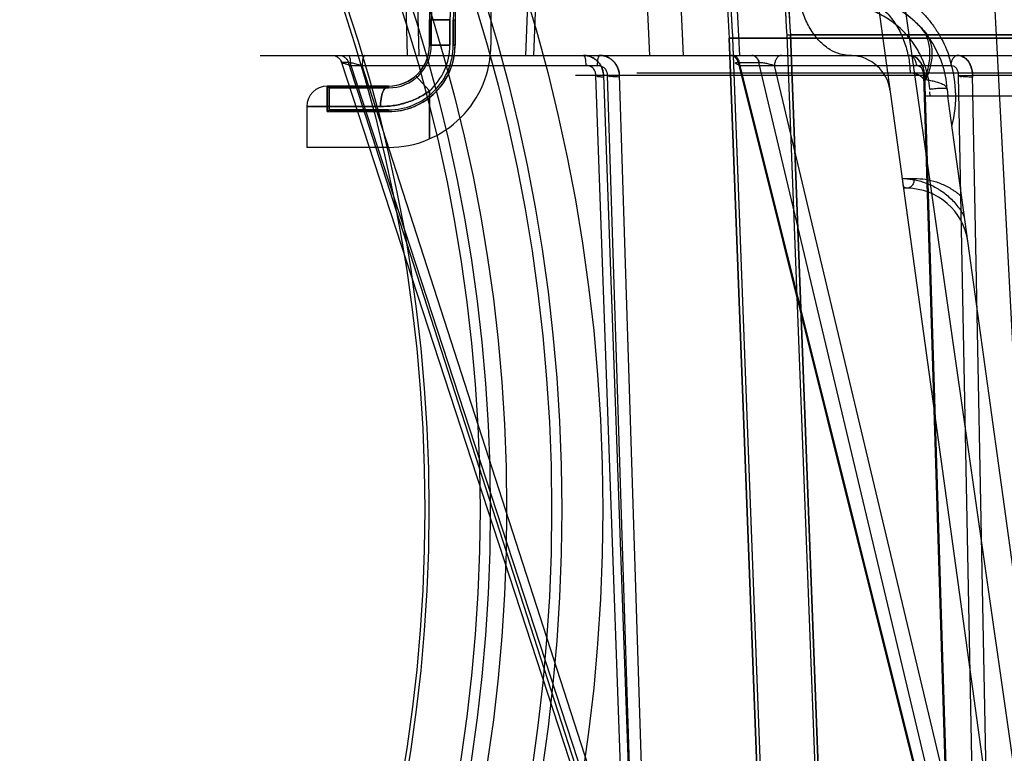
# Model space of a CAD drawing. Header units: millimetres. Extents: x 0 to 297, y 0 to 210.
# Tile 221 of 256: x 58.05 to 58.484, y 160.871 to 161.194. Entities that reach past the tile are written whole.
import ezdxf

# ---------------------------------------------------------------- set-up
doc = ezdxf.new("R2010")
doc.units = ezdxf.units.MM
doc.header["$LTSCALE"] = 16.335
doc.layers.get('0').update_dxf_attribs({"linetype": 'CONTINUOUS'})
for name, color, linetype in [('AXES_REF', 7, 'CONTINUOUS'), ('INTFCLR_1', 7, 'CONTINUOUS'), ('INTFCLR_144815', 7, 'CONTINUOUS'), ('INTFCLR_72935', 7, 'CONTINUOUS')]:
    doc.layers.add(name, color=color, linetype=linetype)

msp = doc.modelspace()

# ---------------------------------------------------------------- linework, layer by layer
at = {"color": 7, "linetype": 'Continuous'}
for centre, radius in [((57.5376079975, 154.4105885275), 8.7262453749), ((57.5376079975, 154.4105885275), 8.7255), ((57.5376079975, 154.4105885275), 8.6696226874), ((57.5376079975, 160.9787885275), 0.7695), ((57.5376079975, 160.9787885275), 0.7515), ((57.5376079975, 160.9787885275), 0.7272), ((57.5376079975, 160.9787885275), 0.72), ((57.5376079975, 160.9787885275), 0.7155), ((57.5376079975, 160.9787885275), 0.693), ((57.5376079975, 160.9787885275), 0.6912)]:
    msp.add_circle(centre, radius, dxfattribs=at)
at = {"color": 9, "linetype": 'Continuous'}
msp.add_circle((57.5376079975, 160.9787885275), 0.747, dxfattribs=at)
at = {"color": 7, "linetype": 'Continuous'}
msp.add_arc((57.5376079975, 154.4105885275), 8.64, 278.2771290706, 261.7228709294, dxfattribs=at)
at = {"layer": 'AXES_REF', "color": 9, "linetype": 'Continuous'}
msp.add_circle((57.5376079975, 154.4105885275), 7.9600610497, dxfattribs=at)
at = {"layer": 'INTFCLR_1', "color": 6, "linetype": 'Continuous'}
for p, q in [((58.2578596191, 161.2145885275), (58.2578596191, 161.1830885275)), ((58.2316470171, 161.1941672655), (58.2316470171, 161.1830885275)), ((58.2413222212, 161.1830885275), (58.2413222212, 161.1941672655)), ((58.2421096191, 161.1941672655), (58.2421096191, 161.1830885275)), ((58.3627514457, 161.1861987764), (58.3643395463, 161.1861987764)), ((58.3627530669, 161.1861563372), (59.4489661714, 161.1861563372)), ((58.4094628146, 159.9635757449), (58.3627530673, 161.1861563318)), ((58.4110497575, 159.9636060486), (58.364337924, 161.1862412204)), ((58.38813256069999, 161.1875200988), (58.4008282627, 160.8552228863)), ((58.3897169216, 161.1876180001), (58.38813303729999, 161.1875076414)), ((58.3897173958, 161.1876055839), (59.4220018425, 161.1876055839)), ((58.3897173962, 161.187605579), (58.4024140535, 160.8552833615)), ((58.1858596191, 161.1650885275), (58.1858596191, 161.1538385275)), ((58.1858596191, 161.1650885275), (58.1866470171, 161.1643011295)), ((58.1866470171, 161.1546259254), (58.1866470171, 161.1643011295)), ((58.2128596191, 161.1643011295), (58.1866470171, 161.1643011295)), ((58.1858596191, 161.1538385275), (58.1866470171, 161.1546259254)), ((58.1866470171, 161.1546259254), (58.2128596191, 161.1546259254)), ((58.2128596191, 161.1538385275), (58.1858596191, 161.1538385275)), ((58.2128596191, 161.1380885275), (58.1768596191, 161.1380885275))]:
    msp.add_line(p, q, dxfattribs=at)
at = {"layer": 'INTFCLR_1', "color": 9, "linetype": 'Continuous'}
for p, q in [((58.23085961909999, 161.1941672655), (58.23085961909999, 161.1830885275)), ((58.2398596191, 161.1941672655), (58.23085961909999, 161.1941672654)), ((58.2398596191, 161.1830885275), (58.2398596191, 161.1941672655)), ((58.2421096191, 161.1941672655), (58.2413222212, 161.1941672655)), ((58.2398596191, 161.1830885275), (58.23085961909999, 161.1830885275)), ((58.2421096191, 161.1830885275), (58.2413222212, 161.1830885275)), ((58.2248596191, 161.1696721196), (58.23085961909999, 161.1629639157)), ((58.1858596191, 161.1650885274), (58.2128596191, 161.1650885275)), ((58.2128596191, 161.1643011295), (58.2128596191, 161.1650885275)), ((58.23085961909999, 161.1629639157), (58.23085961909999, 161.1418453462)), ((58.1768596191, 161.1560885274), (58.2092596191, 161.1560885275)), ((58.1768596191, 161.1560885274), (58.1768596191, 161.1380885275)), ((58.2128596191, 161.1546259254), (58.2128596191, 161.1538385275))]:
    msp.add_line(p, q, dxfattribs=at)
at = {"layer": 'INTFCLR_1', "color": 6, "linetype": 'Continuous'}
for centre, radius, start, end in [((58.3658596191, 161.1941672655), 0.134212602, 122.0329894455, 179.9999999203), ((58.9058596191, 161.2235885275), 0.5189819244, 172.3704771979, 183.9851791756), ((58.9058596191, 161.2235885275), 0.5173949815, 172.3704773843, 183.986556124), ((58.3658596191, 161.1941672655), 0.124537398, 137.8164171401, 179.9999999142), ((58.3658596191, 161.1941672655), 0.12375, 139.6328292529, 180.0000000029), ((58.9058596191, 161.2235885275), 0.5443949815, 179.5302673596, 183.9382576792), ((58.9058596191, 161.2235885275), 0.5428080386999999, 179.5302673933, 183.9452897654), ((58.2128596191, 161.1830885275), 0.02925, 269.9999999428, 8.649999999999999e-08), ((58.2128596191, 161.1830885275), 0.028462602, 270.0000005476, 1.7185e-06), ((58.2128596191, 161.1830885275), 0.018787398, 270.0000008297, 2.6036e-06), ((58.2128596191, 161.1830885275), 0.045, 269.9999999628, 360)]:
    msp.add_arc(centre, radius, start, end, dxfattribs=at)
at = {"layer": 'INTFCLR_1', "color": 9, "linetype": 'Continuous'}
for centre, radius, start, end in [((58.3658596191, 161.1941672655), 0.135, 128.2901631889, 179.9999999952), ((58.3658596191, 161.1941672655), 0.126, 160.5020242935, 180.0000000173), ((58.2128596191, 161.1830885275), 0.018, 269.9999999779, 359.9999999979), ((58.2128596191, 161.1830885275), 0.027, 311.8103148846, 8.91e-08), ((58.1858596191, 161.1560885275), 0.009000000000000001, 89.99999999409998, 179.9999999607)]:
    msp.add_arc(centre, radius, start, end, dxfattribs=at)
for points, knots in [([(58.2092596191, 161.1560885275), (58.2092596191, 161.1571960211), (58.2093735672, 161.158847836), (58.2098150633, 161.1609919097), (58.2104572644, 161.1630698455), (58.2116381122, 161.1650885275), (58.2128596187, 161.1650885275)], [0, 0, 0, 0, 0.3274534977, 0.4897061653, 0.6388362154, 1, 1, 1, 1]), ([(58.2308596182, 161.1629639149), (58.2301009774, 161.1624000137), (58.2285178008, 161.1613257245), (58.22515330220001, 161.1594550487), (58.2219890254, 161.1581888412), (58.21918950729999, 161.1573774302), (58.2172998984, 161.1569104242), (58.21400884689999, 161.1562958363), (58.2111477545, 161.1560900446), (58.2092596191, 161.1560885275)], [0, 0, 0, 0, 0.1230810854, 0.2487228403, 0.5007835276, 0.5643916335, 0.6282307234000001, 0.7541487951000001, 1, 1, 1, 1])]:
    msp.add_open_spline(points, degree=3, knots=knots, dxfattribs=at)
at = {"layer": 'INTFCLR_144815', "color": 9, "linetype": 'Continuous'}
for p, q in [((58.3378121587, 161.9152143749), (58.5010224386, 160.7740740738)), ((58.4961265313, 160.7106071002), (58.4134585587, 161.3096670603)), ((58.3659284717, 161.2055885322), (58.3673153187, 161.1786013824)), ((58.2204461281, 161.2012455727), (58.22107655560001, 161.1785885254)), ((58.2263559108, 161.1785885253), (58.2257245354, 161.2012455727)), ((58.2740238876, 161.2012455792), (58.2731023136, 161.1785885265)), ((58.156263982, 161.1785885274), (59.640762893, 161.1785885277)), ((58.1920712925, 161.1754861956), (58.1921486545, 161.1755119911)), ((58.19217250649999, 161.1755115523), (58.3139874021, 160.8027074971)), ((58.1952027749, 161.1755115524), (58.19217250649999, 161.1755115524)), ((58.3155539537, 160.8027074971), (58.1952027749, 161.1755115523)), ((58.196224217, 161.1741277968), (58.3171348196, 160.8040912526)), ((58.196224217, 161.1741277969), (58.30469535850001, 161.1741277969)), ((58.3207258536, 160.8040912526), (58.2012681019, 161.1741277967)), ((58.366640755, 161.1755119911), (58.3667159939, 161.1755115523)), ((58.3667159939, 161.1755115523), (58.4598186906, 160.8027074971)), ((58.3667159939, 161.1755115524), (58.3759030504, 161.1755115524)), ((58.3674604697, 161.1741277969), (58.4598720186, 160.8040912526)), ((58.36746046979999, 161.1741277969), (58.46038393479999, 161.1741277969)), ((58.3759030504, 161.1755115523), (58.3759802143, 161.1755119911)), ((58.4645681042, 160.8027074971), (58.3759030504, 161.1755115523)), ((58.4707591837, 160.8040912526), (58.382752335, 161.1741277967)), ((58.2950893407, 161.1699026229), (58.4487046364, 161.1699026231)), ((58.3171348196, 160.804091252), (58.3040424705, 161.1697848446)), ((58.3074365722, 161.1699026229), (58.3214943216, 160.7771312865)), ((58.3090693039, 161.1697848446), (58.3207258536, 160.8040912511)), ((58.3269623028, 160.7771311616), (58.3144363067, 161.1699026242)), ((58.3220727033, 161.1708503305), (59.489646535, 161.1708503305)), ((58.4598720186, 160.804091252), (58.4484073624, 161.1697848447)), ((58.4487046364, 161.169902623), (58.46100336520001, 160.7771312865)), ((58.46364753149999, 161.1697848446), (58.4707591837, 160.8040912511)), ((58.4775809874, 160.7771311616), (58.4699261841, 161.1699026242)), ((58.4699262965, 161.1699026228), (58.7124670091, 161.1699026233)), ((58.4587868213, 161.1637275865), (58.4590063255, 161.1605885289)), ((58.4513151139, 161.1605885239), (58.451175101, 161.1625766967)), ((58.5129216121, 160.7698871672), (58.4598952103, 161.1541471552)), ((58.4390203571, 161.1244314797), (58.44429929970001, 161.12443148)), ((58.44106519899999, 161.1200885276), (58.4396196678, 161.1200885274))]:
    msp.add_line(p, q, dxfattribs=at)
at = {"layer": 'INTFCLR_144815', "color": 6, "linetype": 'Continuous'}
for p, q in [((58.4745591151, 161.2979436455), (58.5053597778, 160.7102319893)), ((58.3278448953, 161.1785885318), (58.32662519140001, 161.2055885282)), ((58.3412405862, 161.205588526), (58.3425298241, 161.178588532)), ((58.27758649, 161.201245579), (58.2766659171, 161.1785885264)), ((58.3583628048, 161.1785885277), (58.3673153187, 161.1786013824)), ((58.44921779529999, 161.1605885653), (58.4487051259, 161.1679200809)), ((59.362512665, 161.1605885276), (58.4492065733, 161.1605885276)), ((58.4598952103, 161.1541471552), (58.4590063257, 161.1605885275)), ((58.4598952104, 161.1541471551), (58.4590073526, 161.1605885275))]:
    msp.add_line(p, q, dxfattribs=at)
at = {"layer": 'INTFCLR_144815', "color": 7, "linetype": 'Continuous'}
for p, q in [((58.3075273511, 161.1699065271), (58.3040424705, 161.1697848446)), ((58.3090693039, 161.1697848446), (58.3144363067, 161.1699026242)), ((58.4484073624, 161.1697848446), (58.4498156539, 161.1698739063)), ((58.46364753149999, 161.1697848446), (58.4699261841, 161.1699026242)), ((58.43953883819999, 161.1206742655), (58.4390203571, 161.1244314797))]:
    msp.add_line(p, q, dxfattribs=at)
at = {"layer": 'INTFCLR_144815', "color": 9, "linetype": 'Continuous'}
msp.add_lwpolyline([(58.3656384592, 161.1751788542), (58.365633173, 161.1752227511), (58.36563981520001, 161.1752634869), (58.3656580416, 161.1753010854), (58.3656875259, 161.1753355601), (58.3657278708, 161.1753669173), (58.3657785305, 161.1753951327), (58.3658388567, 161.1754200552), (58.36590850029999, 161.1754417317), (58.3659874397, 161.1754604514), (58.3660754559, 161.1754762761), (58.3661721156, 161.1754891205), (58.3662772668, 161.1754991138), (58.3663906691, 161.1755062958), (58.3665119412, 161.1755105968), (58.366640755, 161.1755119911)], dxfattribs=at)
msp.add_circle((58.9058596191, 160.7105885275), 0.4450735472, dxfattribs=at)
for centre, radius, start, end in [((58.4138964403, 161.1605885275), 0.045, 3.9999999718, 89.99999998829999), ((58.4158602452, 161.1605885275), 0.018, 7.856974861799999, 87.65008418), ((58.4092922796, 161.1605144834), 0.0532320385, 345.5760286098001, 19.8482990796), ((58.9058596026, 160.7106670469), 0.4405735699, 359.9897886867, 180.0102112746), ((58.44106519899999, 161.0930885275), 0.027, 7.856974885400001, 90.0000000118)]:
    msp.add_arc(centre, radius, start, end, dxfattribs=at)
at = {"layer": 'INTFCLR_144815', "color": 6, "linetype": 'Continuous'}
for centre, radius, start, end in [((58.4152300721, 161.1451484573), 0.0334529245, 87.65596654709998, 89.9976698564), ((58.4158602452, 161.1605885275), 0.018, 87.65008418, 89.99999998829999)]:
    msp.add_arc(centre, radius, start, end, dxfattribs=at)
at = {"layer": 'INTFCLR_144815', "color": 9, "linetype": 'Continuous'}
for points, knots in [([(58.4152314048, 161.1786014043), (58.4140059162, 161.1786515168), (58.4112004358, 161.1791075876), (58.406957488, 161.1810074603), (58.4027486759, 161.1843952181), (58.39903614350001, 161.1890598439), (58.39603608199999, 161.1947408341), (58.3938865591, 161.2010753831), (58.3928300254, 161.2066062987), (58.392410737, 161.2110233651), (58.3923346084, 161.2132007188), (58.3923284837, 161.2142743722)], [0, 0, 0, 0, 0.079538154, 0.1823736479, 0.2978289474, 0.4265721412, 0.5663430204, 0.7123997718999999, 0.8588159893, 0.9303734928, 1, 1, 1, 1]), ([(58.4256476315, 161.2116133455), (58.4284466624, 161.2106689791), (58.4325887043, 161.2088888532), (58.4371391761, 161.2062309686), (58.4397145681, 161.2044994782), (58.4416256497, 161.2030910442), (58.44349143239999, 161.2015857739), (58.4459179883, 161.1994443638), (58.4488098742, 161.1965243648), (58.4514540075, 161.1933157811), (58.4534173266, 161.1905611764), (58.45630332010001, 161.1860754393), (58.458258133, 161.1819959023), (58.45948240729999, 161.1785885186)], [0, 0, 0, 0, 0.1812991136, 0.2751287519, 0.3231422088, 0.371699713, 0.4207841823, 0.4702213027, 0.5702691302, 0.6726435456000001, 0.7250124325, 0.7777894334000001, 1, 1, 1, 1]), ([(58.413896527, 161.2055885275), (58.4156080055, 161.2055885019), (58.4191754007, 161.2051809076), (58.4244357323, 161.2032955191), (58.4294801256, 161.2000506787), (58.4339772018, 161.1955428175), (58.4376541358, 161.1900184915), (58.4403351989, 161.1838283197), (58.4419633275, 161.1773660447), (58.4423957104, 161.1729916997), (58.4424553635, 161.1708489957)], [0, 0, 0, 0, 0.103625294, 0.2152505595, 0.3354688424, 0.4637590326, 0.5980529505, 0.7349076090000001, 0.8702149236, 1, 1, 1, 1]), ([(58.451104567, 161.1635707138), (58.4510471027, 161.1643885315), (58.4508821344, 161.1660126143), (58.4503657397, 161.1691765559), (58.44939319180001, 161.172970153), (58.4480176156, 161.176561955), (58.4467167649, 161.1792521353), (58.445331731, 161.1817574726), (58.4437880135, 161.1840999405), (58.4421016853, 161.1862699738), (58.4403767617, 161.1882776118), (58.438109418, 161.1905568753), (58.4352279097, 161.1929565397), (58.4322411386, 161.1950182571), (58.428222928, 161.1973023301), (58.4230670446, 161.1994295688), (58.4167460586, 161.2009232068), (58.4125052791, 161.2012416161), (58.4104103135, 161.2012455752)], [0, 0, 0, 0, 0.0403295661, 0.08024126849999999, 0.1576250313, 0.2325070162, 0.2690202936, 0.3045528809, 0.3732772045, 0.4067303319, 0.4396992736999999, 0.5034370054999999, 0.5646164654, 0.6239156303, 0.6817237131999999, 0.7917490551, 0.8969435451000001, 1, 1, 1, 1]), ([(58.1879713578, 161.1785885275), (58.1884153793, 161.1785885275), (58.1893355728, 161.178443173), (58.190591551, 161.1777994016), (58.1915856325, 161.1767852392), (58.1920079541, 161.1759425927), (58.1921486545, 161.1755119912)], [0, 0, 0, 0, 0.2412372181, 0.496779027, 0.753881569, 1, 1, 1, 1]), ([(58.1880128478, 161.1785885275), (58.1884563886, 161.1785885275), (58.1893743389, 161.1784441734), (58.190625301, 161.1777984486), (58.1916134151, 161.176783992), (58.1920327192, 161.1759419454), (58.19217250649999, 161.1755115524)], [0, 0, 0, 0, 0.2415412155, 0.4965541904, 0.7535663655, 1, 1, 1, 1]), ([(58.1910431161, 161.1785885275), (58.191486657, 161.1785885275), (58.1924046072, 161.1784441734), (58.19365556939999, 161.1777984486), (58.1946436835, 161.176783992), (58.1950629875, 161.1759419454), (58.1952027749, 161.1755115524)], [0, 0, 0, 0, 0.2415412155, 0.4965541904, 0.7535663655, 1, 1, 1, 1]), ([(58.1910962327, 161.1785885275), (58.1915369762, 161.1785885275), (58.1924497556, 161.1784439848), (58.1936929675, 161.1777977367), (58.1946743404, 161.1767831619), (58.1950903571, 161.1759420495), (58.1952291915, 161.1755119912)], [0, 0, 0, 0, 0.2409787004, 0.4956984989, 0.7529145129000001, 1, 1, 1, 1]), ([(58.196224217, 161.1741277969), (58.1962231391, 161.1746768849), (58.1961564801, 161.1759823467), (58.1959806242, 161.1773190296), (58.1955158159, 161.1785885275), (58.1952119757, 161.1785885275)], [0, 0, 0, 0, 0.3517099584, 0.805380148, 1, 1, 1, 1]), ([(58.20228034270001, 161.1785885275), (58.2021186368, 161.1785885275), (58.2017472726, 161.1780899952), (58.2013995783, 161.1766396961), (58.2012701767, 161.1751847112), (58.2012681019, 161.1741277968)], [0, 0, 0, 0, 0.1031172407, 0.3260215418, 1, 1, 1, 1]), ([(58.2986392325, 161.1785885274), (58.2988009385, 161.1785885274), (58.2991723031, 161.1780899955), (58.299519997, 161.1766396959), (58.2996493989, 161.1751847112), (58.2996514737, 161.1741277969)], [0, 0, 0, 0, 0.1031172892, 0.3260215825, 1, 1, 1, 1]), ([(58.3057075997, 161.1785885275), (58.3055458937, 161.1785885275), (58.3051745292, 161.1780899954), (58.3048268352, 161.176639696), (58.3046974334, 161.1751847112), (58.30469535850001, 161.1741277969)], [0, 0, 0, 0, 0.1031172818, 0.3260215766, 1, 1, 1, 1]), ([(58.3634435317, 161.1785885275), (58.3637872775, 161.1785885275), (58.3645230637, 161.1784326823), (58.3654896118, 161.1777611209), (58.36623144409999, 161.1767432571), (58.3665357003, 161.175932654), (58.366640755, 161.1755119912)], [0, 0, 0, 0, 0.2169289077, 0.4599503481, 0.7263776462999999, 1, 1, 1, 1]), ([(58.3667159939, 161.1755115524), (58.3666135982, 161.1759315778), (58.3663135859, 161.1767400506), (58.36542458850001, 161.1780228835), (58.3642949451, 161.1785885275), (58.36359379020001, 161.1785885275)], [0, 0, 0, 0, 0.2785321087, 0.5482716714, 1, 1, 1, 1]), ([(58.36746046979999, 161.1741277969), (58.3674571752, 161.174681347), (58.3673123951, 161.1757926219), (58.3666760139, 161.1772709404), (58.3656570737, 161.1783252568), (58.3647805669, 161.1785885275), (58.3643915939, 161.1785885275)], [0, 0, 0, 0, 0.2804809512, 0.5606820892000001, 0.8029129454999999, 1, 1, 1, 1]), ([(58.3759030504, 161.1755115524), (58.3758006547, 161.1759315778), (58.3755006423, 161.1767400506), (58.3746116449, 161.1780228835), (58.3734820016, 161.1785885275), (58.3727808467, 161.1785885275)], [0, 0, 0, 0, 0.2785321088, 0.5482716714, 1, 1, 1, 1]), ([(58.37293538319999, 161.1785885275), (58.3736219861, 161.1785885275), (58.3747290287, 161.1780143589), (58.3755888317, 161.1767371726), (58.3758804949, 161.1759312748), (58.3759802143, 161.1755119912)], [0, 0, 0, 0, 0.4479908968, 0.7187974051, 1, 1, 1, 1]), ([(58.38582121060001, 161.1785885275), (58.3854322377, 161.1785885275), (58.38455573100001, 161.1783252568), (58.3835367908, 161.1772709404), (58.3829004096, 161.1757926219), (58.3827556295, 161.174681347), (58.3827523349, 161.1741277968)], [0, 0, 0, 0, 0.1970870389, 0.4393178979, 0.7195190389, 1, 1, 1, 1]), ([(58.44202319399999, 161.1785885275), (58.442630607, 161.1785885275), (58.44375946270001, 161.1780219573), (58.444818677, 161.176337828), (58.4450871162, 161.1749600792), (58.4450920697, 161.1741277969)], [0, 0, 0, 0, 0.3096130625, 0.5757580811, 1, 1, 1, 1]), ([(58.4634528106, 161.1785885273), (58.4628453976, 161.1785885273), (58.4617165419, 161.1780219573), (58.4606573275, 161.176337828), (58.4603888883, 161.1749600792), (58.46038393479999, 161.1741277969)], [0, 0, 0, 0, 0.3096130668, 0.5757580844, 1, 1, 1, 1]), ([(58.196224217, 161.1741277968), (58.1956883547, 161.1742792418), (58.1946897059, 161.1745164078), (58.1934564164, 161.1750775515), (58.1922152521, 161.1750456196), (58.1920712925, 161.1754861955)], [0, 0, 0, 0, 0.3820168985, 0.6820258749, 1, 1, 1, 1]), ([(58.1952291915, 161.1755119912), (58.1959801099, 161.175511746), (58.1973304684, 161.1751161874), (58.1993377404, 161.1746615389), (58.2006089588, 161.1743139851), (58.2012681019, 161.1741277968)], [0, 0, 0, 0, 0.3633821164, 0.6685484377, 1, 1, 1, 1]), ([(58.3040424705, 161.1697848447), (58.3040550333, 161.1699903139), (58.3040177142, 161.1706750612), (58.3037145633, 161.1718806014), (58.3024529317, 161.173606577), (58.3007208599, 161.1741957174), (58.2996514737, 161.1741277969)], [0, 0, 0, 0, 0.0898047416, 0.2980750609, 0.532532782, 1, 1, 1, 1]), ([(58.30469535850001, 161.1741277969), (58.3049728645, 161.1741453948), (58.3058003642, 161.1741203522), (58.3071262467, 161.1736626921), (58.3086627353, 161.1722842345), (58.3091300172, 161.1707206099), (58.3090693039, 161.1697848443)], [0, 0, 0, 0, 0.1209508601, 0.3579856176, 0.5921087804, 1, 1, 1, 1]), ([(58.3674604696, 161.1741278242), (58.3670167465, 161.1742929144), (58.3664240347, 161.1745665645), (58.3656950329, 161.1749505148), (58.3656385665, 161.1751788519)], [0, 0, 0, 0, 0.668081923, 1, 1, 1, 1]), ([(58.3759802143, 161.1755119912), (58.3764682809, 161.1755119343), (58.3775611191, 161.1754137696), (58.3792696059, 161.1751231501), (58.3810441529, 161.1746946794), (58.38220947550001, 161.1743324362), (58.3827523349, 161.1741277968)], [0, 0, 0, 0, 0.2110630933, 0.4730654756, 0.7491158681, 1, 1, 1, 1]), ([(58.4484073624, 161.1697848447), (58.4484158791, 161.1699904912), (58.4483853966, 161.170667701), (58.4481603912, 161.1718311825), (58.4473289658, 161.1734524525), (58.445927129, 161.1741984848), (58.4450920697, 161.1741277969)], [0, 0, 0, 0, 0.102408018, 0.3366396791, 0.583026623, 1, 1, 1, 1]), ([(58.46038393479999, 161.1741277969), (58.4610049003, 161.1741802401), (58.462158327, 161.1737790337), (58.4634067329, 161.1721553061), (58.46369640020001, 161.1707038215), (58.46364753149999, 161.1697848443)], [0, 0, 0, 0, 0.309794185, 0.5425112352, 1, 1, 1, 1]), ([(58.4587868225, 161.1637275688), (58.4587542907, 161.1641927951), (58.4579897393, 161.1652730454), (58.4559305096, 161.1662757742), (58.4535256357, 161.1670149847), (58.4509959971, 161.167553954), (58.4495149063, 161.1678004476), (58.4487163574, 161.1679183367)], [0, 0, 0, 0, 0.1233594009, 0.3159744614, 0.6030088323, 0.7864831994, 1, 1, 1, 1]), ([(58.4587868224, 161.1637275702), (58.4587823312, 161.163791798), (58.4585124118, 161.1639084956), (58.4580338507, 161.1639750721), (58.4571172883, 161.1640400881), (58.4559277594, 161.1640342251), (58.4545574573, 161.1639766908), (58.4529286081, 161.1638434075), (58.4517807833, 161.1636991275), (58.451104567, 161.1635707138)], [0, 0, 0, 0, 0.0248756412, 0.08964187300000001, 0.2059407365, 0.3680720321, 0.5539177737, 0.7340683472, 1, 1, 1, 1]), ([(58.4390215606, 161.1244223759), (58.4404667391, 161.1243880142), (58.442774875, 161.1241753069), (58.4458952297, 161.1235391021), (58.4492695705, 161.1225596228), (58.4521350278, 161.1213227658), (58.4544799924, 161.1200015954), (58.4560506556, 161.1190255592), (58.4579563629, 161.117659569), (58.4601196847, 161.1157941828), (58.4621469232, 161.1136953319), (58.4640083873, 161.1113692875), (58.4653731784, 161.1092849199), (58.4660995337, 161.1079787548), (58.4663254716, 161.1075496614)], [0, 0, 0, 0, 0.1289233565, 0.2059005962, 0.2837489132, 0.4420153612, 0.4826197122, 0.5237646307, 0.6068862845, 0.6914364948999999, 0.7781809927, 0.866754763, 0.9567508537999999, 1, 1, 1, 1]), ([(58.4442992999, 161.1244314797), (58.444285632, 161.1238872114), (58.4441164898, 161.1227949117), (58.4434320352, 161.1213498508), (58.4423616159, 161.1203351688), (58.4414674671, 161.1200885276), (58.4410651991, 161.1200885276)], [0, 0, 0, 0, 0.2757837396, 0.5523031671, 0.796232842, 1, 1, 1, 1]), ([(58.4442992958, 161.1244313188), (58.4459306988, 161.1244303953), (58.4492214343, 161.1241716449), (58.4540847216, 161.1229933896), (58.45800541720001, 161.1213372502), (58.46063677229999, 161.1198200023), (58.4621268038, 161.1188254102), (58.4635157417, 161.117812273), (58.4644918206, 161.1170022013), (58.465095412, 161.1164608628)], [0, 0, 0, 0, 0.2150623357, 0.4330281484, 0.6570260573, 0.773418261, 0.8330111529, 0.89311716, 1, 1, 1, 1]), ([(58.44106518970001, 161.120088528), (58.4409359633, 161.1200885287), (58.44035265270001, 161.1201525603), (58.4398284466, 161.1205047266), (58.43951701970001, 161.1208334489)], [0, 0, 0, 0, 0.2220211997, 1, 1, 1, 1])]:
    msp.add_open_spline(points, degree=3, knots=knots, dxfattribs=at)
at = {"layer": 'INTFCLR_144815', "color": 7, "linetype": 'Continuous'}
for points, knots in [([(58.413896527, 161.2055885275), (58.4167673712, 161.2055885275), (58.42112357, 161.2051696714), (58.4260738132, 161.203953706), (58.42890677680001, 161.2030313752), (58.4317571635, 161.2019421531), (58.4352880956, 161.2002725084), (58.4394133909, 161.1977633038), (58.4427678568, 161.1951826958), (58.4453994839, 161.1927637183), (58.44726699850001, 161.1908540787), (58.4484883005, 161.1896285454), (58.4489806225, 161.1890243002)], [0, 0, 0, 0, 0.2151903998, 0.3254198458, 0.3816342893, 0.4384111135, 0.5540668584, 0.6738371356, 0.7996837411, 0.8705986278, 0.9415769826, 1, 1, 1, 1]), ([(58.4487163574, 161.1679183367), (58.4495905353, 161.1700557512), (58.4509220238, 161.1743291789), (58.4514348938, 161.180732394), (58.4502447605, 161.1864900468), (58.4482768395, 161.1896746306), (58.4471054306, 161.1909556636)], [0, 0, 0, 0, 0.2853259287, 0.5489450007, 0.7855215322, 1, 1, 1, 1]), ([(58.4489806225, 161.1890243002), (58.44947032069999, 161.1884070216), (58.45035554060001, 161.1870536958), (58.4513218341, 161.1847689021), (58.4519109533, 161.1822315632), (58.4521089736, 161.1794876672), (58.4519083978, 161.1765870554), (58.4513246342, 161.1735834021), (58.4503771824, 161.1705333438), (58.4495384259, 161.1685296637), (58.4490701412, 161.167531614)], [0, 0, 0, 0, 0.1045510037, 0.2132178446, 0.3275438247, 0.4486092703, 0.5769211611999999, 0.7122279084, 0.8537156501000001, 1, 1, 1, 1]), ([(58.2986392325, 161.1785885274), (58.29920052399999, 161.1785885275), (58.30032870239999, 161.1784775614), (58.3019539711, 161.1779848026), (58.3034598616, 161.1771832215), (58.3047863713, 161.1761046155), (58.3058892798, 161.1747852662), (58.3067258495, 161.1732781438), (58.3072219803, 161.1717622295), (58.3074449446, 161.1703379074), (58.30753297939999, 161.1694673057), (58.3075078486, 161.1690368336)], [0, 0, 0, 0, 0.1159879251, 0.2324934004, 0.3488118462, 0.4662927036, 0.5836026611, 0.7020116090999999, 0.8204444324, 0.9108937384, 1, 1, 1, 1]), ([(58.3074365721, 161.1699026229), (58.3074229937, 161.1702907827), (58.3073467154, 161.1710648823), (58.307086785, 161.1722016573), (58.3066850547, 161.1732965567), (58.3061464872, 161.1743322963), (58.3054799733, 161.1752894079), (58.3047050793, 161.1761416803), (58.3038421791, 161.1768753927), (58.30290909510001, 161.1774842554), (58.3019115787, 161.1779680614), (58.3008573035, 161.1783224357), (58.2997606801, 161.1785396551), (58.2990131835, 161.1785885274), (58.2986392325, 161.1785885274)], [0, 0, 0, 0, 0.085317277, 0.170327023, 0.255505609, 0.3408063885, 0.4260618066, 0.5109927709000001, 0.5931208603, 0.6742064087, 0.7550858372, 0.8360023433, 0.9178560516, 1, 1, 1, 1]), ([(58.314505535, 161.1690368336), (58.3145313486, 161.169467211), (58.31444553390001, 161.1703376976), (58.3142266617, 161.1717617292), (58.3137366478, 161.1732772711), (58.31290820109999, 161.1747844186), (58.3118145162, 161.1761039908), (58.3104977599, 161.1771827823), (58.3090020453, 161.1779846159), (58.307386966, 161.178477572), (58.3062655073, 161.1785885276), (58.3057075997, 161.1785885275)], [0, 0, 0, 0, 0.08939801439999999, 0.1801112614, 0.2988111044, 0.4173592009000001, 0.5346686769, 0.6520259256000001, 0.768114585, 0.8843193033, 1, 1, 1, 1]), ([(58.3057075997, 161.1785885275), (58.306110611, 161.1785885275), (58.3069255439, 161.1785304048), (58.3081319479, 161.1782669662), (58.3093028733, 161.1778256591), (58.3104049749, 161.1772146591), (58.3114015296, 161.1764556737), (58.3122718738, 161.1755730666), (58.3130063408, 161.1745884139), (58.31360162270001, 161.1735119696), (58.3140495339, 161.1723571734), (58.31433947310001, 161.1711464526), (58.31442271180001, 161.170317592), (58.3144363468, 161.1699026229)], [0, 0, 0, 0, 0.0888582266, 0.1794212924, 0.2713557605, 0.3637659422, 0.4562903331, 0.5465939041, 0.6361948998, 0.7263012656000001, 0.8169838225, 0.9084558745, 1, 1, 1, 1]), ([(58.4487046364, 161.1699026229), (58.4486935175, 161.1702903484), (58.4486345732, 161.1710599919), (58.44843667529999, 161.1721927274), (58.4481323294, 161.173283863), (58.44772460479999, 161.1743174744), (58.4470698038, 161.1755597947), (58.4460592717, 161.1768726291), (58.44435338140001, 161.1781819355), (58.4428750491, 161.1785885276), (58.44202319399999, 161.1785885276)], [0, 0, 0, 0, 0.0967673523, 0.1922189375, 0.2864336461, 0.3788953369, 0.4688405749, 0.6362841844, 0.7874839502, 1, 1, 1, 1]), ([(58.44202319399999, 161.1785885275), (58.442449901, 161.1785885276), (58.44332095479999, 161.1784737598), (58.4445628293, 161.1779699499), (58.4457063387, 161.1771575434), (58.4467077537, 161.1760729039), (58.4475378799, 161.1747542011), (58.44816691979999, 161.1732528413), (58.4485396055, 161.1717513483), (58.4487102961, 161.1703343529), (58.4487785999, 161.1694674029), (58.4487605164, 161.1690368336)], [0, 0, 0, 0, 0.09910876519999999, 0.2014103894, 0.3083362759, 0.4222812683, 0.5421188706, 0.6684489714, 0.7988324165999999, 0.8999060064, 1, 1, 1, 1]), ([(58.4699758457, 161.1690368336), (58.4699960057, 161.1694671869), (58.4699343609, 161.1703338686), (58.4697759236, 161.1717501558), (58.46942125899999, 161.1732505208), (58.4688166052, 161.1747514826), (58.46801464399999, 161.1760703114), (58.4670432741, 161.1771552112), (58.46593120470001, 161.1779685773), (58.4647203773, 161.1784736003), (58.46386929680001, 161.1785885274), (58.4634528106, 161.1785885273)], [0, 0, 0, 0, 0.101127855, 0.2031616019, 0.3345723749, 0.461527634, 0.5815023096, 0.6950884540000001, 0.8011672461, 0.902237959, 1, 1, 1, 1]), ([(58.4634528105, 161.1785885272), (58.4640612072, 161.1785885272), (58.4653427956, 161.1783310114), (58.4667364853, 161.1774314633), (58.4676977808, 161.1764385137), (58.4683400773, 161.1755554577), (58.4688807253, 161.1745718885), (58.4693180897, 161.1734977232), (58.4696462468, 161.172346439), (58.4698576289, 161.1711400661), (58.4699170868, 161.1703167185), (58.4699262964, 161.1699026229)], [0, 0, 0, 0, 0.1533192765, 0.3202175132, 0.4096891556, 0.5007277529, 0.5945059, 0.6918742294, 0.7923850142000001, 0.8956198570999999, 1, 1, 1, 1]), ([(58.3040424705, 161.1697848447), (58.3043569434, 161.1697651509), (58.3047273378, 161.1691515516), (58.3056470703, 161.1692808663), (58.3062657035, 161.1691855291), (58.3079125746, 161.1690578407), (58.3075078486, 161.1690368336)], [0, 0, 0, 0, 0.261661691, 0.4719565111, 0.6634479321, 1, 1, 1, 1]), ([(58.314505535, 161.1690368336), (58.3138281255, 161.1690650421), (58.312878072, 161.1691327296), (58.3116291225, 161.1691859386), (58.31079189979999, 161.1692932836), (58.3098249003, 161.1691300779), (58.3093926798, 161.169764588), (58.3090693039, 161.1697848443)], [0, 0, 0, 0, 0.3650061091, 0.5137228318, 0.6704364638, 0.8255661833, 1, 1, 1, 1]), ([(58.4490701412, 161.167531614), (58.4488664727, 161.1677990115), (58.4482775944, 161.1684064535), (58.4472058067, 161.1693784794), (58.4457379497, 161.170209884), (58.4441050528, 161.1707350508), (58.44299668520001, 161.1708466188), (58.4424553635, 161.1708489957)], [0, 0, 0, 0, 0.1319272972, 0.330950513, 0.5663518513, 0.7875341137, 1, 1, 1, 1]), ([(58.4487163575, 161.1679183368), (58.44848161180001, 161.1681915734), (58.4479735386, 161.168711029), (58.4471017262, 161.1694049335), (58.4461056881, 161.1700006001), (58.4449829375, 161.1704685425), (58.4437524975, 161.1707756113), (58.4428933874, 161.1708414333), (58.442455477, 161.1708449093)], [0, 0, 0, 0, 0.1517174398, 0.3050796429, 0.4681237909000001, 0.6388946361, 0.8155589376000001, 1, 1, 1, 1]), ([(58.4487605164, 161.1690368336), (58.44913557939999, 161.1690427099), (58.4503578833, 161.1690608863), (58.4494022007, 161.1692862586), (58.4488563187, 161.16919592), (58.4486567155, 161.1697640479), (58.4484073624, 161.1697848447)], [0, 0, 0, 0, 0.4035049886, 0.5686945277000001, 0.730839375, 1, 1, 1, 1]), ([(58.4699758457, 161.1690368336), (58.4692380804, 161.1690477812), (58.4681979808, 161.1690798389), (58.4668550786, 161.1691529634), (58.46602967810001, 161.1691692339), (58.4653092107, 161.1692879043), (58.4646918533, 161.1691675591), (58.464096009, 161.1693663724), (58.46384791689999, 161.1697681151), (58.46364753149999, 161.1697848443)], [0, 0, 0, 0, 0.3411730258, 0.4810790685, 0.6217711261, 0.722979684, 0.8158694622, 0.9070214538, 1, 1, 1, 1])]:
    msp.add_open_spline(points, degree=3, knots=knots, dxfattribs=at)
at = {"layer": 'INTFCLR_72935', "color": 6, "linetype": 'Continuous'}
for p, q in [((58.2578596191, 161.2145885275), (58.2578596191, 161.1830885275)), ((58.2316470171, 161.1830885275), (58.2316470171, 161.1943082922)), ((58.2413222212, 161.1943082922), (58.2413222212, 161.1830885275)), ((58.2421096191, 161.1830885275), (58.2421096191, 161.1943082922)), ((59.4489661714, 161.1861563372), (58.3627530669, 161.1861563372)), ((58.3627530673, 161.1861563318), (58.4094628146, 159.9635757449)), ((58.362753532, 161.1861441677), (58.3643374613, 161.1862533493)), ((58.4110503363, 159.963590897), (58.3643374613, 161.1862533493)), ((58.38813303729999, 161.1875076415), (58.3897169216, 161.1876180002)), ((58.38813303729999, 161.1875076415), (58.4009856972, 160.8511022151)), ((59.4220018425, 161.1876055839), (58.3897173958, 161.1876055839)), ((58.40251316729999, 160.8526891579), (58.3897173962, 161.187605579)), ((58.1858596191, 161.1538385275), (58.1858596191, 161.1650885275)), ((58.1858596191, 161.1650885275), (58.1866470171, 161.1643011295)), ((58.1866470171, 161.1643011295), (58.1866470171, 161.1546259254)), ((58.1866470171, 161.1643011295), (58.2128596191, 161.1643011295)), ((58.1858596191, 161.1538385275), (58.1866470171, 161.1546259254)), ((58.2128596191, 161.1546259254), (58.1866470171, 161.1546259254)), ((58.1858596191, 161.1538385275), (58.2128596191, 161.1538385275)), ((58.2128596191, 161.1380885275), (58.1768596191, 161.1380885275))]:
    msp.add_line(p, q, dxfattribs=at)
at = {"layer": 'INTFCLR_72935', "color": 9, "linetype": 'Continuous'}
for p, q in [((58.23085961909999, 161.1830885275), (58.23085961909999, 161.1943082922)), ((58.2398596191, 161.1943082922), (58.23085961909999, 161.1943082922)), ((58.2398596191, 161.1943082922), (58.2398596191, 161.1830885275)), ((58.2413222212, 161.1943082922), (58.2421096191, 161.1943082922)), ((58.23085961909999, 161.1830885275), (58.2398596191, 161.1830885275)), ((58.2413222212, 161.1830885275), (58.2421096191, 161.1830885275)), ((58.23085961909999, 161.1629639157), (58.2248596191, 161.1696721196)), ((58.2128596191, 161.1650885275), (58.1858596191, 161.1650885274)), ((58.2128596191, 161.1650885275), (58.2128596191, 161.1643011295)), ((58.23085961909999, 161.1418453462), (58.23085961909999, 161.1629639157)), ((58.2092596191, 161.1560885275), (58.1768596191, 161.1560885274)), ((58.1768596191, 161.1560885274), (58.1768596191, 161.1380885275)), ((58.2128596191, 161.1538385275), (58.2128596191, 161.1546259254))]:
    msp.add_line(p, q, dxfattribs=at)
for centre, radius, start, end in [((58.3658596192, 161.1943082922), 0.1350000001, 128.3871445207, 180.0000000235), ((58.3658596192, 161.1943082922), 0.126, 160.6306711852, 180.000000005), ((58.2128596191, 161.1830885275), 0.018, 270.000000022, 359.9999999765), ((58.2128596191, 161.1830885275), 0.027, 311.8103149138, 359.999999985), ((58.1858596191, 161.1560885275), 0.009000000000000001, 90.0000000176, 179.9999999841)]:
    msp.add_arc(centre, radius, start, end, dxfattribs=at)
at = {"layer": 'INTFCLR_72935', "color": 6, "linetype": 'Continuous'}
for centre, radius, start, end in [((58.9058596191, 161.2235885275), 0.5189819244, 171.956117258, 183.9851791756), ((58.9058596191, 161.2235885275), 0.5173949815, 172.1087359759, 183.9865561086), ((58.9058596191, 161.2235885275), 0.5443949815, 179.5230715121, 183.9440080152), ((58.9058596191, 161.2235885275), 0.5428080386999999, 179.3555280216, 183.9452897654), ((58.2128596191, 161.1830885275), 0.028462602, 270.0000005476, 1.7185e-06), ((58.2128596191, 161.1830885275), 0.018787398, 270.0000008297, 2.6036e-06), ((58.2128596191, 161.1830885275), 0.045, 269.9999999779, 360), ((58.2128596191, 161.1830885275), 0.02925, 270.0000001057, 360)]:
    msp.add_arc(centre, radius, start, end, dxfattribs=at)
at = {"layer": 'INTFCLR_72935', "color": 9, "linetype": 'Continuous'}
for points, knots in [([(58.2128596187, 161.1650885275), (58.2122145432, 161.1650885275), (58.21064628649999, 161.1637822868), (58.209948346, 161.1615765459), (58.2093702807, 161.1588586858), (58.2092596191, 161.1571960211), (58.2092596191, 161.1560885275)], [0, 0, 0, 0, 0.1885962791, 0.5157721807, 0.6762097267, 1, 1, 1, 1]), ([(58.2092596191, 161.1560885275), (58.2111477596, 161.1560883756), (58.2140090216, 161.1562952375), (58.2172997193, 161.1569111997), (58.219189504, 161.1573774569), (58.2219892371, 161.1581881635), (58.2251535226, 161.1594547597), (58.22851747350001, 161.1613261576), (58.2301016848, 161.1623990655), (58.23085961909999, 161.1629639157)], [0, 0, 0, 0, 0.2458513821, 0.3717692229, 0.4356075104, 0.4992155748, 0.7512773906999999, 0.8769191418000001, 1, 1, 1, 1])]:
    msp.add_open_spline(points, degree=3, knots=knots, dxfattribs=at)

doc.saveas('drawing.dxf')
